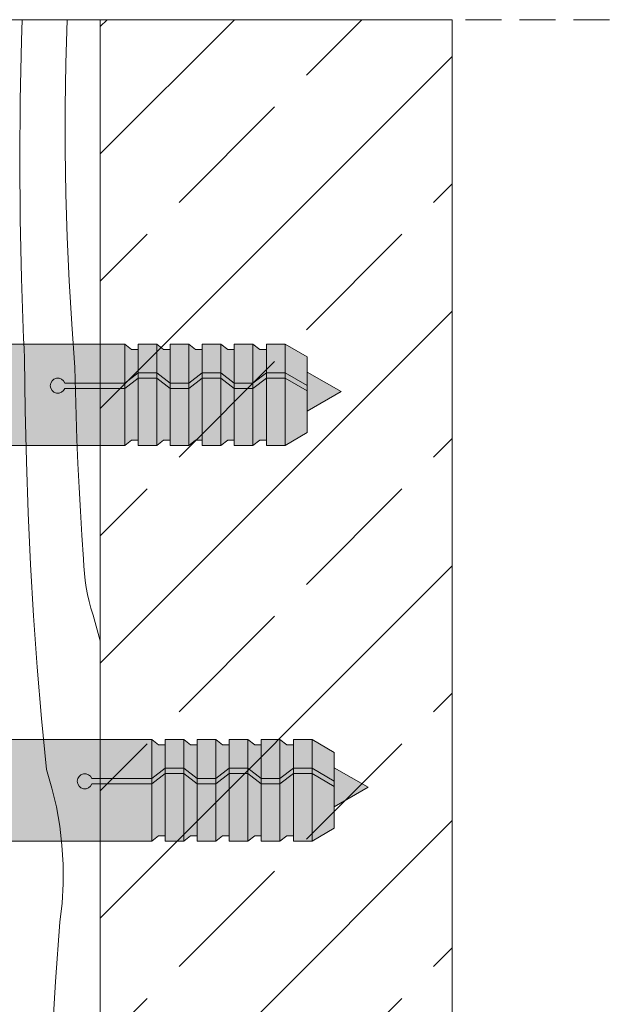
# Model space of a CAD drawing. Header units: millimetres. Extents: x -7814 to 55813, y 465 to 25965.
# Tile 93 of 112: x 52364 to 52700, y 15322 to 15869. Entities that reach past the tile are written whole.
import ezdxf

# ---------------------------------------------------------------- set-up
doc = ezdxf.new("R2010")
doc.units = ezdxf.units.MM
doc.linetypes.add('Hidden Line', pattern=[30.00000000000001, 20, -10.00000000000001])
for name, color, linetype, lineweight in [('2D - Ogolne2', 251, 'Continuous', 15), ('2D Drafting - General121', 255, 'Continuous', 0), ('2D Drafting - General2', 251, 'Continuous', 15), ('2D Drafting - General81', 251, 'Continuous', 20)]:
    doc.layers.add(name, color=color, linetype=linetype, lineweight=lineweight)

# ---------------------------------------------------------------- blocks, each defined once
blk = doc.blocks.new('*X32')
at = {"layer": '2D Drafting - General81', "linetype": 'Continuous'}
for p, q in [((-46579.74260794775, 65956.90760970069), (-46579.35033094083, 65968.52347304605)), ((-46555.09703802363, 65944.29178087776), (-46554.36796722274, 65968.42905698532)), ((-46554.36796722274, 65968.42905698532), (-46554.36397783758, 65968.52347304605)), ((-46580.40809942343, 65923.86812494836), (-46579.74260794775, 65956.90760970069)), ((-46555.46320057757, 65920.14627265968), (-46555.09703802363, 65944.29178087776)), ((-46580.62359861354, 65890.82264126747), (-46580.40809942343, 65923.86812494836)), ((-46555.466372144, 65895.99798841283), (-46555.46320057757, 65920.14627265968)), ((-46555.10655200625, 65871.85238484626), (-46555.466372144, 65895.99798841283)), ((-46580.38906555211, 65857.77728719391), (-46580.62359861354, 65890.82264126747)), ((-46554.38382147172, 65847.71491806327), (-46555.10655200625, 65871.85238484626)), ((-46579.7045437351, 65824.73819123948), (-46580.38906555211, 65857.77728719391)), ((-46553.29834385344, 65823.59104232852), (-46554.38382147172, 65847.71491806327)), ((-46579.5453839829, 65819.18804919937), (-46579.70454373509, 65824.73819123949)), ((-46551.85036443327, 65799.48620883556), (-46553.29834385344, 65823.59104232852)), ((-46579.37352512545, 65813.63828586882), (-46579.5453839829, 65819.18804919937)), ((-46579.18896806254, 65808.08893030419), (-46579.37352512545, 65813.63828586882)), ((-46578.99171376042, 65802.54001155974), (-46579.18896806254, 65808.08893030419)), ((-46578.78176325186, 65796.99155868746), (-46578.99171376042, 65802.54001155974)), ((-46578.55911763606, 65791.44360073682), (-46578.78176325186, 65796.99155868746)), ((-46550.0402104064, 65775.40586447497), (-46551.85036443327, 65799.48620883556)), ((-46578.32377807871, 65785.89616675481), (-46578.55911763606, 65791.44360073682)), ((-46578.07574581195, 65780.34928578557), (-46578.32377807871, 65785.89616675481)), ((-46577.73388079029, 65751.7713406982), (-46578.07574581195, 65780.34928578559)), ((-46549.77350773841, 65762.0886514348), (-46550.04021040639, 65775.40586447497)), ((-46549.41261813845, 65748.77365792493), (-46549.77350773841, 65762.0886514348)), ((-46577.05361175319, 65723.19944802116), (-46577.73388079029, 65751.7713406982)), ((-46548.95755966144, 65735.46155008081), (-46549.41261813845, 65748.77365792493)), ((-46548.40835507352, 65722.15299389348), (-46548.95755966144, 65735.46155008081)), ((-46576.03503410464, 65694.63761480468), (-46577.05361175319, 65723.19944802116)), ((-46547.7650318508, 65708.84865517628), (-46548.40835507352, 65722.15299389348)), ((-46547.0276221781, 65695.54919953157), (-46547.7650318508, 65708.84865517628)), ((-46574.67829069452, 65666.08984668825), (-46576.03503410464, 65694.63761480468)), ((-46546.19616294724, 65682.25529231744), (-46547.0276221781, 65695.54919953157)), ((-46545.27069575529, 65668.96759861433), (-46546.19616294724, 65682.25529231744)), ((-46572.98357179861, 65637.56014733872), (-46574.67829069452, 65666.08984668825)), ((-46545.09363475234, 65665.02267477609), (-46545.27069575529, 65668.96759861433)), ((-46544.77822068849, 65661.08639624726), (-46545.09363475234, 65665.02267477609)), ((-46544.32484225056, 65657.16361372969), (-46544.77822068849, 65661.08639624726)), ((-46543.73405813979, 65653.25916129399), (-46544.32484225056, 65657.16361372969)), ((-46543.00659638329, 65649.37785042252), (-46543.73405813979, 65653.25916129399)), ((-46542.14335343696, 65645.52446408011), (-46543.00659638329, 65649.37785042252)), ((-46541.14539308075, 65641.70375082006), (-46542.14335343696, 65645.52446408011)), ((-46570.95111509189, 65609.05251788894), (-46572.98357179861, 65637.56014733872)), ((-46540.01394510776, 65637.92041893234), (-46541.14539308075, 65641.70375082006)), ((-46535.97665572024, 65623.64572396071), (-46540.01394510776, 65637.92041893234)), ((-46568.58120561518, 65580.57095637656), (-46570.95111509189, 65609.05251788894)), ((-46565.87417573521, 65552.11945718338), (-46568.58120561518, 65580.57095637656)), ((-46562.836235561, 65541.83328608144), (-46565.87417573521, 65552.11945718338)), ((-46560.38740463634, 65531.39117788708), (-46562.836235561, 65541.83328608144)), ((-46558.53558853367, 65520.82684290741), (-46560.38740463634, 65531.39117788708)), ((-46557.28676547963, 65510.17438603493), (-46558.53558853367, 65520.82684290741)), ((-46556.64496705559, 65499.46819664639), (-46557.28676547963, 65510.17438603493)), ((-46556.61226518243, 65488.7428375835), (-46556.64496705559, 65499.46819664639)), ((-46557.18876543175, 65478.03293357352), (-46556.61226518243, 65488.7428375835)), ((-46558.37260668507, 65467.37305945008), (-46557.18876543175, 65478.03293357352)), ((-46560.83599898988, 65434.41881647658), (-46558.37260668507, 65467.37305945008)), ((-46562.85039311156, 65401.43408291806), (-46560.83599898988, 65434.41881647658))]:
    blk.add_line(p, q, dxfattribs=at)
blk = doc.blocks.new('Wype_nienie_126')
at = {"layer": '2D Drafting - General2', "linetype": 'Continuous'}
for p, q in [((-46535.97665572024, 65968.52347304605), (-46715.97665572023, 65968.52347304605)), ((-46535.97665572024, 65056.60908800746), (-46535.97665572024, 65968.52347304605))]:
    blk.add_line(p, q, dxfattribs=at)
at = {"layer": '2D Drafting - General81', "linetype": 'Continuous'}
blk.add_blockref('*X32', (0, 0), dxfattribs=at)

msp = doc.modelspace()

# ---------------------------------------------------------------- hatches: boundary and pattern name
at = {"layer": '2D Drafting - General121', "linetype": 'Continuous'}
h = msp.add_hatch(color=256, dxfattribs=at)
edge = h.paths.add_edge_path()
edge.add_line((52287.63777871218, 15632.53182620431), (52287.63777871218, 15688.88568626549))
edge.add_line((52287.63777871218, 15688.88568626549), (52422.05663887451, 15688.88568626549))
edge.add_line((52422.05663887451, 15688.88568626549), (52422.05663887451, 15667.22947348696))
edge.add_line((52422.05663887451, 15667.22947348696), (52388.74802213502, 15667.22947348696))
edge.add_arc((52384.83341370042, 15665.75014039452), 4.184804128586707, 20.70161155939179, 339.2983884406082)
edge.add_line((52388.74802213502, 15664.27080730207), (52422.05663887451, 15664.27080730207))
edge.add_line((52422.05663887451, 15664.27080730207), (52422.05663887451, 15632.53182620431))
edge.add_line((52422.05663887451, 15632.53182620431), (52287.63777871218, 15632.53182620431))
for points in [[(52429.49791666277, 15685.92702008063), (52429.49791666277, 15672.97595806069), (52422.05663887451, 15667.22947348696), (52422.05663887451, 15688.88568626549), (52425.79958393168, 15685.92702008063)], [(52439.85324830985, 15688.88568626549), (52439.85324830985, 15672.97595806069), (52429.49791666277, 15672.97595806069), (52429.49791666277, 15688.88568626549)], [(52447.29452609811, 15685.92702008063), (52447.29452609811, 15667.22947348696), (52439.85324830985, 15672.97595806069), (52439.85324830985, 15688.88568626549), (52443.59619336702, 15685.92702008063)], [(52457.64985774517, 15688.88568626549), (52457.64985774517, 15667.22947348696), (52447.29452609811, 15667.22947348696), (52447.29452609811, 15688.88568626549)], [(52457.64985774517, 15667.22947348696), (52457.64985774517, 15688.88568626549), (52461.39280280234, 15685.92702008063), (52465.09113553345, 15685.92702008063), (52465.09113553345, 15672.97595806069)], [(52475.44646718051, 15688.88568626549), (52475.44646718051, 15672.97595806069), (52465.09113553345, 15672.97595806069), (52465.09113553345, 15688.88568626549)], [(52482.88774496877, 15685.92702008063), (52482.88774496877, 15667.22947348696), (52475.44646718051, 15672.97595806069), (52475.44646718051, 15688.88568626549), (52479.18941223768, 15685.92702008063)], [(52493.24307661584, 15688.88568626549), (52493.24307661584, 15667.22947348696), (52482.88774496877, 15667.22947348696), (52482.88774496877, 15688.88568626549)], [(52500.6843544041, 15685.92702008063), (52500.6843544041, 15672.97595806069), (52493.24307661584, 15667.22947348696), (52493.24307661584, 15688.88568626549), (52496.98602167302, 15685.92702008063)], [(52500.6843544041, 15672.97595806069), (52500.6843544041, 15688.88568626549), (52511.03968605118, 15688.88568626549), (52511.03968605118, 15672.97595806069)], [(52523.42001502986, 15665.82817179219), (52511.03968605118, 15672.97595806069), (52511.03968605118, 15688.88568626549), (52523.42001502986, 15681.73789999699)], [(52422.05663887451, 15667.22947348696), (52429.49791666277, 15672.97595806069), (52429.49791666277, 15670.01729187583), (52422.05663887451, 15664.27080730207)], [(52429.49791666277, 15635.4904923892), (52425.79958393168, 15635.4904923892), (52422.05663887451, 15632.53182620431), (52422.05663887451, 15664.27080730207), (52429.49791666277, 15670.01729187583)], [(52429.49791666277, 15672.97595806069), (52439.85324830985, 15672.97595806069), (52439.85324830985, 15670.01729187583), (52429.49791666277, 15670.01729187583)], [(52429.49791666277, 15632.53182620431), (52429.49791666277, 15670.01729187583), (52439.85324830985, 15670.01729187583), (52439.85324830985, 15632.53182620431)], [(52447.29452609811, 15664.27080730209), (52439.85324830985, 15670.01729187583), (52439.85324830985, 15672.97595806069), (52447.29452609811, 15667.22947348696)], [(52447.29452609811, 15635.4904923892), (52443.59619336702, 15635.4904923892), (52439.85324830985, 15632.53182620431), (52439.85324830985, 15670.01729187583), (52447.29452609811, 15664.27080730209)], [(52465.09113553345, 15670.01729187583), (52457.64985774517, 15664.27080730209), (52457.64985774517, 15667.22947348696), (52465.09113553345, 15672.97595806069)], [(52465.09113553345, 15635.4904923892), (52461.39280280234, 15635.4904923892), (52457.64985774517, 15632.53182620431), (52457.64985774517, 15664.27080730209), (52465.09113553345, 15670.01729187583)], [(52475.44646718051, 15670.01729187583), (52465.09113553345, 15670.01729187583), (52465.09113553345, 15672.97595806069), (52475.44646718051, 15672.97595806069)], [(52475.44646718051, 15632.53182620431), (52465.09113553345, 15632.53182620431), (52465.09113553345, 15670.01729187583), (52475.44646718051, 15670.01729187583)], [(52482.88774496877, 15664.27080730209), (52475.44646718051, 15670.01729187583), (52475.44646718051, 15672.97595806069), (52482.88774496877, 15667.22947348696)], [(52482.88774496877, 15635.4904923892), (52479.18941223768, 15635.4904923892), (52475.44646718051, 15632.53182620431), (52475.44646718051, 15670.01729187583), (52482.88774496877, 15664.27080730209)], [(52493.24307661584, 15667.22947348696), (52500.6843544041, 15672.97595806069), (52500.6843544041, 15670.01729187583), (52493.24307661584, 15664.27080730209)], [(52500.6843544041, 15635.4904923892), (52496.98602167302, 15635.4904923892), (52493.24307661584, 15632.53182620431), (52493.24307661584, 15664.27080730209), (52500.6843544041, 15670.01729187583)], [(52500.6843544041, 15672.97595806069), (52511.03968605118, 15672.97595806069), (52511.03968605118, 15670.01729187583), (52500.6843544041, 15670.01729187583)], [(52500.6843544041, 15632.53182620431), (52500.6843544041, 15670.01729187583), (52511.03968605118, 15670.01729187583), (52511.03968605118, 15632.53182620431)], [(52523.42001502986, 15662.86950560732), (52511.03968605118, 15670.01729187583), (52511.03968605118, 15672.97595806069), (52523.42001502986, 15665.82817179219)], [(52523.42001502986, 15639.67961247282), (52511.03968605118, 15632.53182620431), (52511.03968605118, 15670.01729187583), (52523.42001502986, 15662.86950560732)], [(52542.14783964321, 15662.45299583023), (52523.42001502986, 15651.64048124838), (52523.42001502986, 15673.26551041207)], [(52447.29452609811, 15667.22947348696), (52457.64985774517, 15667.22947348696), (52457.64985774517, 15664.27080730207), (52447.29452609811, 15664.27080730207)], [(52447.29452609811, 15632.53182620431), (52447.29452609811, 15664.27080730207), (52457.64985774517, 15664.27080730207), (52457.64985774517, 15632.53182620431)], [(52482.88774496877, 15667.22947348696), (52493.24307661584, 15667.22947348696), (52493.24307661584, 15664.27080730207), (52482.88774496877, 15664.27080730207)], [(52493.24307661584, 15632.53182620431), (52482.88774496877, 15632.53182620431), (52482.88774496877, 15664.27080730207), (52493.24307661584, 15664.27080730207)], [(52444.49791666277, 15466.29690663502), (52444.49791666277, 15453.34584461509), (52437.05663887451, 15447.59936004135), (52437.05663887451, 15469.25557281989), (52440.79958393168, 15466.29690663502)], [(52454.85324830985, 15469.25557281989), (52454.85324830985, 15453.34584461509), (52444.49791666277, 15453.34584461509), (52444.49791666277, 15469.25557281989)], [(52462.29452609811, 15466.29690663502), (52462.29452609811, 15447.59936004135), (52454.85324830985, 15453.34584461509), (52454.85324830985, 15469.25557281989), (52458.59619336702, 15466.29690663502)], [(52472.64985774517, 15469.25557281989), (52472.64985774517, 15447.59936004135), (52462.29452609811, 15447.59936004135), (52462.29452609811, 15469.25557281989)], [(52472.64985774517, 15447.59936004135), (52472.64985774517, 15469.25557281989), (52476.39280280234, 15466.29690663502), (52480.09113553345, 15466.29690663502), (52480.09113553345, 15453.34584461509)], [(52490.44646718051, 15469.25557281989), (52490.44646718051, 15453.34584461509), (52480.09113553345, 15453.34584461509), (52480.09113553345, 15469.25557281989)], [(52497.88774496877, 15466.29690663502), (52497.88774496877, 15447.59936004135), (52490.44646718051, 15453.34584461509), (52490.44646718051, 15469.25557281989), (52494.18941223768, 15466.29690663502)], [(52508.24307661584, 15469.25557281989), (52508.24307661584, 15447.59936004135), (52497.88774496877, 15447.59936004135), (52497.88774496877, 15469.25557281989)], [(52515.6843544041, 15466.29690663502), (52515.6843544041, 15453.34584461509), (52508.24307661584, 15447.59936004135), (52508.24307661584, 15469.25557281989), (52511.98602167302, 15466.29690663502)], [(52515.6843544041, 15453.34584461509), (52515.6843544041, 15469.25557281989), (52526.03968605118, 15469.25557281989), (52526.03968605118, 15453.34584461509)], [(52538.42001502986, 15446.19805834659), (52526.03968605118, 15453.34584461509), (52526.03968605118, 15469.25557281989), (52538.42001502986, 15462.10778655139)], [(52437.05663887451, 15447.59936004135), (52444.49791666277, 15453.34584461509), (52444.49791666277, 15450.3871784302), (52437.05663887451, 15444.64069385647)], [(52444.49791666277, 15415.86037894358), (52440.79958393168, 15415.86037894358), (52437.05663887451, 15412.90171275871), (52437.05663887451, 15444.64069385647), (52444.49791666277, 15450.3871784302)], [(52444.49791666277, 15453.34584461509), (52454.85324830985, 15453.34584461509), (52454.85324830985, 15450.3871784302), (52444.49791666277, 15450.3871784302)], [(52444.49791666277, 15412.90171275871), (52444.49791666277, 15450.3871784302), (52454.85324830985, 15450.3871784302), (52454.85324830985, 15412.90171275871)], [(52462.29452609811, 15444.64069385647), (52454.85324830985, 15450.38717843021), (52454.85324830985, 15453.34584461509), (52462.29452609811, 15447.59936004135)], [(52462.29452609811, 15415.86037894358), (52458.59619336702, 15415.86037894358), (52454.85324830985, 15412.90171275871), (52454.85324830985, 15450.38717843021), (52462.29452609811, 15444.64069385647)], [(52480.09113553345, 15450.3871784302), (52472.64985774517, 15444.64069385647), (52472.64985774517, 15447.59936004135), (52480.09113553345, 15453.34584461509)], [(52480.09113553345, 15415.86037894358), (52476.39280280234, 15415.86037894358), (52472.64985774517, 15412.90171275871), (52472.64985774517, 15444.64069385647), (52480.09113553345, 15450.3871784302)], [(52490.44646718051, 15450.3871784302), (52480.09113553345, 15450.3871784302), (52480.09113553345, 15453.34584461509), (52490.44646718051, 15453.34584461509)], [(52490.44646718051, 15412.90171275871), (52480.09113553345, 15412.90171275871), (52480.09113553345, 15450.3871784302), (52490.44646718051, 15450.3871784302)], [(52497.88774496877, 15444.64069385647), (52490.44646718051, 15450.3871784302), (52490.44646718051, 15453.34584461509), (52497.88774496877, 15447.59936004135)], [(52497.88774496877, 15415.86037894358), (52494.18941223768, 15415.86037894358), (52490.44646718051, 15412.90171275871), (52490.44646718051, 15450.3871784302), (52497.88774496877, 15444.64069385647)], [(52508.24307661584, 15447.59936004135), (52515.6843544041, 15453.34584461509), (52515.6843544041, 15450.3871784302), (52508.24307661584, 15444.64069385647)], [(52515.6843544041, 15415.86037894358), (52511.98602167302, 15415.86037894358), (52508.24307661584, 15412.90171275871), (52508.24307661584, 15444.64069385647), (52515.6843544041, 15450.3871784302)], [(52515.6843544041, 15453.34584461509), (52526.03968605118, 15453.34584461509), (52526.03968605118, 15450.3871784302), (52515.6843544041, 15450.3871784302)], [(52515.6843544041, 15412.90171275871), (52515.6843544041, 15450.3871784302), (52526.03968605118, 15450.3871784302), (52526.03968605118, 15412.90171275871)], [(52538.42001502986, 15443.23939216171), (52526.03968605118, 15450.38717843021), (52526.03968605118, 15453.34584461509), (52538.42001502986, 15446.19805834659)], [(52538.42001502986, 15420.04949902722), (52526.03968605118, 15412.90171275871), (52526.03968605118, 15450.3871784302), (52538.42001502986, 15443.23939216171)], [(52557.14783964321, 15442.82288238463), (52538.42001502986, 15432.01036780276), (52538.42001502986, 15453.63539696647)], [(52462.29452609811, 15447.59936004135), (52472.64985774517, 15447.59936004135), (52472.64985774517, 15444.64069385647), (52462.29452609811, 15444.64069385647)], [(52462.29452609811, 15412.90171275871), (52462.29452609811, 15444.64069385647), (52472.64985774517, 15444.64069385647), (52472.64985774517, 15412.90171275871)], [(52497.88774496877, 15447.59936004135), (52508.24307661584, 15447.59936004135), (52508.24307661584, 15444.64069385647), (52497.88774496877, 15444.64069385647)], [(52508.24307661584, 15412.90171275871), (52497.88774496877, 15412.90171275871), (52497.88774496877, 15444.64069385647), (52508.24307661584, 15444.64069385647)]]:
    msp.add_hatch(color=256, dxfattribs=at).paths.add_polyline_path(points)
h = msp.add_hatch(color=256, dxfattribs=at)
edge = h.paths.add_edge_path()
edge.add_line((52422.05663887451, 15664.27080730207), (52388.74802213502, 15664.27080730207))
edge.add_arc((52384.83341370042, 15665.75014039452), 4.184804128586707, 20.70161155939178, 339.2983884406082, ccw=False)
edge.add_line((52388.74802213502, 15667.22947348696), (52422.05663887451, 15667.22947348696))
edge.add_line((52422.05663887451, 15667.22947348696), (52422.05663887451, 15664.27080730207))
h = msp.add_hatch(color=256, dxfattribs=at)
edge = h.paths.add_edge_path()
edge.add_line((52302.63777871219, 15412.90171275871), (52302.63777871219, 15469.25557281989))
edge.add_line((52302.63777871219, 15469.25557281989), (52437.05663887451, 15469.25557281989))
edge.add_line((52437.05663887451, 15469.25557281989), (52437.05663887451, 15447.59936004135))
edge.add_line((52437.05663887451, 15447.59936004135), (52403.74802213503, 15447.59936004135))
edge.add_arc((52399.83341370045, 15446.12002694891), 4.184804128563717, 20.70161155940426, 339.2983884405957)
edge.add_line((52403.74802213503, 15444.64069385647), (52437.05663887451, 15444.64069385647))
edge.add_line((52437.05663887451, 15444.64069385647), (52437.05663887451, 15412.90171275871))
edge.add_line((52437.05663887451, 15412.90171275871), (52302.63777871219, 15412.90171275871))
h = msp.add_hatch(color=256, dxfattribs=at)
edge = h.paths.add_edge_path()
edge.add_line((52437.05663887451, 15444.64069385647), (52403.74802213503, 15444.64069385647))
edge.add_arc((52399.83341370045, 15446.12002694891), 4.184804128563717, 20.701611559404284, 339.2983884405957, ccw=False)
edge.add_line((52403.74802213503, 15447.59936004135), (52437.05663887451, 15447.59936004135))
edge.add_line((52437.05663887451, 15447.59936004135), (52437.05663887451, 15444.64069385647))
at = {"layer": '2D Drafting - General81', "linetype": 'Continuous'}
h = msp.add_hatch(dxfattribs=at)
h.set_pattern_fill('SOLID___DASHED', color=256, style=0, pattern_type=2)
h.set_pattern_definition([(44.99999999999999, (98944.39521822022, -50099.55498592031), (-70.71067811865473, 70.71067811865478), []), (44.99999999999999, (98909.0398791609, -50064.19964686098), (-70.71067811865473, 70.71067811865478), [75, -25])])
h.paths.add_polyline_path([(52408.4185625, 14957.05410208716), (52603.96428346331, 14957.05410208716), (52603.96428346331, 15868.96850337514), (52408.4185625, 15868.96850337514)])

# ---------------------------------------------------------------- linework, layer by layer
at = {"layer": '2D - Ogolne2', "linetype": 'Continuous'}
for p, q in [((52422.05663887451, 15688.88568626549), (52287.63777871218, 15688.88568626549)), ((52422.05663887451, 15688.88568626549), (52422.05663887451, 15632.53182620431)), ((52425.79958393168, 15685.92702008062), (52422.05663887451, 15688.88568626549)), ((52429.49791666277, 15685.92702008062), (52425.79958393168, 15685.92702008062)), ((52429.49791666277, 15688.88568626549), (52429.49791666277, 15632.53182620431)), ((52439.85324830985, 15688.88568626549), (52429.49791666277, 15688.88568626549)), ((52429.49791666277, 15688.88568626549), (52429.49791666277, 15685.92702008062)), ((52439.85324830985, 15688.88568626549), (52439.85324830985, 15632.53182620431)), ((52443.59619336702, 15685.92702008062), (52439.85324830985, 15688.88568626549)), ((52447.29452609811, 15685.92702008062), (52443.59619336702, 15685.92702008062)), ((52447.29452609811, 15688.88568626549), (52447.29452609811, 15632.53182620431)), ((52457.64985774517, 15688.88568626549), (52447.29452609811, 15688.88568626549)), ((52447.29452609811, 15688.88568626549), (52447.29452609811, 15685.92702008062)), ((52457.64985774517, 15688.88568626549), (52457.64985774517, 15632.53182620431)), ((52461.39280280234, 15685.92702008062), (52457.64985774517, 15688.88568626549)), ((52465.09113553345, 15685.92702008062), (52461.39280280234, 15685.92702008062)), ((52465.09113553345, 15688.88568626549), (52465.09113553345, 15632.53182620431)), ((52475.44646718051, 15688.88568626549), (52465.09113553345, 15688.88568626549)), ((52465.09113553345, 15688.88568626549), (52465.09113553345, 15685.92702008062)), ((52475.44646718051, 15688.88568626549), (52475.44646718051, 15632.53182620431)), ((52479.18941223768, 15685.92702008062), (52475.44646718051, 15688.88568626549)), ((52482.88774496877, 15685.92702008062), (52479.18941223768, 15685.92702008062)), ((52482.88774496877, 15688.88568626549), (52482.88774496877, 15632.53182620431)), ((52493.24307661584, 15688.88568626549), (52482.88774496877, 15688.88568626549)), ((52482.88774496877, 15688.88568626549), (52482.88774496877, 15685.92702008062)), ((52493.24307661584, 15688.88568626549), (52493.24307661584, 15632.53182620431)), ((52496.98602167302, 15685.92702008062), (52493.24307661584, 15688.88568626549)), ((52500.6843544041, 15685.92702008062), (52496.98602167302, 15685.92702008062)), ((52511.03968605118, 15688.88568626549), (52500.6843544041, 15688.88568626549)), ((52500.6843544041, 15688.88568626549), (52500.6843544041, 15632.53182620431)), ((52511.03968605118, 15688.88568626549), (52511.03968605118, 15632.53182620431)), ((52523.42001502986, 15681.73789999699), (52511.03968605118, 15688.88568626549)), ((52523.42001502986, 15681.73789999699), (52523.42001502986, 15639.67961247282)), ((52429.49791666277, 15672.97595806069), (52422.05663887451, 15667.22947348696)), ((52429.49791666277, 15670.01729187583), (52422.05663887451, 15664.27080730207)), ((52439.85324830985, 15672.97595806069), (52429.49791666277, 15672.97595806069)), ((52439.85324830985, 15670.01729187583), (52429.49791666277, 15670.01729187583)), ((52447.29452609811, 15667.22947348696), (52439.85324830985, 15672.97595806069)), ((52447.29452609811, 15664.27080730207), (52439.85324830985, 15670.01729187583)), ((52465.09113553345, 15672.97595806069), (52457.64985774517, 15667.22947348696)), ((52465.09113553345, 15670.01729187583), (52457.64985774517, 15664.27080730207)), ((52475.44646718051, 15672.97595806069), (52465.09113553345, 15672.97595806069)), ((52475.44646718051, 15670.01729187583), (52465.09113553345, 15670.01729187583)), ((52482.88774496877, 15667.22947348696), (52475.44646718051, 15672.97595806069)), ((52482.88774496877, 15664.27080730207), (52475.44646718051, 15670.01729187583)), ((52500.6843544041, 15672.97595806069), (52493.24307661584, 15667.22947348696)), ((52500.6843544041, 15670.01729187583), (52493.24307661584, 15664.27080730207)), ((52511.03968605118, 15672.97595806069), (52500.6843544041, 15672.97595806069)), ((52511.03968605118, 15670.01729187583), (52500.6843544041, 15670.01729187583)), ((52523.42001502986, 15665.82817179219), (52511.03968605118, 15672.97595806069)), ((52523.42001502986, 15662.8695056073), (52511.03968605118, 15670.01729187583)), ((52523.42001502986, 15673.26551041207), (52542.14783964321, 15662.45299583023)), ((52422.05663887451, 15667.22947348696), (52388.74802213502, 15667.22947348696)), ((52422.05663887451, 15664.27080730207), (52388.74802213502, 15664.27080730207)), ((52457.64985774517, 15667.22947348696), (52447.29452609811, 15667.22947348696)), ((52457.64985774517, 15664.27080730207), (52447.29452609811, 15664.27080730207)), ((52493.24307661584, 15667.22947348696), (52482.88774496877, 15667.22947348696)), ((52493.24307661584, 15664.27080730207), (52482.88774496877, 15664.27080730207)), ((52523.42001502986, 15651.64048124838), (52542.14783964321, 15662.45299583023)), ((52425.79958393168, 15635.4904923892), (52422.05663887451, 15632.53182620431)), ((52429.49791666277, 15635.4904923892), (52425.79958393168, 15635.4904923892)), ((52429.49791666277, 15632.53182620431), (52429.49791666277, 15635.4904923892)), ((52443.59619336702, 15635.4904923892), (52439.85324830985, 15632.53182620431)), ((52447.29452609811, 15635.4904923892), (52443.59619336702, 15635.4904923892)), ((52447.29452609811, 15632.53182620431), (52447.29452609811, 15635.4904923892)), ((52461.39280280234, 15635.4904923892), (52457.64985774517, 15632.53182620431)), ((52465.09113553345, 15635.4904923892), (52461.39280280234, 15635.4904923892)), ((52465.09113553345, 15632.53182620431), (52465.09113553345, 15635.4904923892)), ((52479.18941223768, 15635.4904923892), (52475.44646718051, 15632.53182620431)), ((52482.88774496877, 15635.4904923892), (52479.18941223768, 15635.4904923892)), ((52482.88774496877, 15632.53182620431), (52482.88774496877, 15635.4904923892)), ((52496.98602167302, 15635.4904923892), (52493.24307661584, 15632.53182620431)), ((52500.6843544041, 15635.4904923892), (52496.98602167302, 15635.4904923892)), ((52523.42001502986, 15639.67961247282), (52511.03968605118, 15632.53182620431)), ((52422.05663887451, 15632.53182620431), (52287.63777871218, 15632.53182620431)), ((52439.85324830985, 15632.53182620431), (52429.49791666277, 15632.53182620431)), ((52457.64985774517, 15632.53182620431), (52447.29452609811, 15632.53182620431)), ((52475.44646718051, 15632.53182620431), (52465.09113553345, 15632.53182620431)), ((52493.24307661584, 15632.53182620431), (52482.88774496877, 15632.53182620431)), ((52511.03968605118, 15632.53182620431), (52500.6843544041, 15632.53182620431)), ((52437.05663887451, 15469.25557281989), (52302.63777871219, 15469.25557281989)), ((52440.79958393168, 15466.29690663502), (52437.05663887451, 15469.25557281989)), ((52437.05663887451, 15469.25557281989), (52437.05663887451, 15412.90171275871)), ((52444.49791666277, 15466.29690663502), (52440.79958393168, 15466.29690663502)), ((52444.49791666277, 15469.25557281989), (52444.49791666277, 15466.29690663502)), ((52454.85324830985, 15469.25557281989), (52444.49791666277, 15469.25557281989)), ((52444.49791666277, 15469.25557281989), (52444.49791666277, 15412.90171275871)), ((52458.59619336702, 15466.29690663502), (52454.85324830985, 15469.25557281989)), ((52454.85324830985, 15469.25557281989), (52454.85324830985, 15412.90171275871)), ((52462.29452609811, 15466.29690663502), (52458.59619336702, 15466.29690663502)), ((52462.29452609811, 15469.25557281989), (52462.29452609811, 15466.29690663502)), ((52472.64985774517, 15469.25557281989), (52462.29452609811, 15469.25557281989)), ((52462.29452609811, 15469.25557281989), (52462.29452609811, 15412.90171275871)), ((52476.39280280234, 15466.29690663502), (52472.64985774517, 15469.25557281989)), ((52472.64985774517, 15469.25557281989), (52472.64985774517, 15412.90171275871)), ((52480.09113553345, 15466.29690663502), (52476.39280280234, 15466.29690663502)), ((52480.09113553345, 15469.25557281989), (52480.09113553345, 15466.29690663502)), ((52490.44646718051, 15469.25557281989), (52480.09113553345, 15469.25557281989)), ((52480.09113553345, 15469.25557281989), (52480.09113553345, 15412.90171275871)), ((52494.18941223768, 15466.29690663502), (52490.44646718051, 15469.25557281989)), ((52490.44646718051, 15469.25557281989), (52490.44646718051, 15412.90171275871)), ((52497.88774496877, 15466.29690663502), (52494.18941223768, 15466.29690663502)), ((52497.88774496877, 15469.25557281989), (52497.88774496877, 15466.29690663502)), ((52508.24307661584, 15469.25557281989), (52497.88774496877, 15469.25557281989)), ((52497.88774496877, 15469.25557281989), (52497.88774496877, 15412.90171275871)), ((52511.98602167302, 15466.29690663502), (52508.24307661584, 15469.25557281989)), ((52508.24307661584, 15469.25557281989), (52508.24307661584, 15412.90171275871)), ((52515.6843544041, 15466.29690663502), (52511.98602167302, 15466.29690663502)), ((52515.6843544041, 15469.25557281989), (52515.6843544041, 15412.90171275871)), ((52526.03968605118, 15469.25557281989), (52515.6843544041, 15469.25557281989)), ((52538.42001502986, 15462.10778655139), (52526.03968605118, 15469.25557281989)), ((52526.03968605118, 15469.25557281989), (52526.03968605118, 15412.90171275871)), ((52538.42001502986, 15462.10778655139), (52538.42001502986, 15420.04949902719)), ((52444.49791666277, 15453.34584461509), (52437.05663887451, 15447.59936004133)), ((52444.49791666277, 15450.3871784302), (52437.05663887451, 15444.64069385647)), ((52454.85324830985, 15453.34584461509), (52444.49791666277, 15453.34584461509)), ((52454.85324830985, 15450.3871784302), (52444.49791666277, 15450.3871784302)), ((52462.29452609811, 15447.59936004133), (52454.85324830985, 15453.34584461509)), ((52462.29452609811, 15444.64069385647), (52454.85324830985, 15450.3871784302)), ((52480.09113553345, 15453.34584461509), (52472.64985774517, 15447.59936004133)), ((52480.09113553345, 15450.3871784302), (52472.64985774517, 15444.64069385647)), ((52490.44646718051, 15453.34584461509), (52480.09113553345, 15453.34584461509)), ((52490.44646718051, 15450.3871784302), (52480.09113553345, 15450.3871784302)), ((52497.88774496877, 15447.59936004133), (52490.44646718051, 15453.34584461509)), ((52497.88774496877, 15444.64069385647), (52490.44646718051, 15450.3871784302)), ((52515.6843544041, 15453.34584461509), (52508.24307661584, 15447.59936004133)), ((52515.6843544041, 15450.3871784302), (52508.24307661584, 15444.64069385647)), ((52526.03968605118, 15453.34584461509), (52515.6843544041, 15453.34584461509)), ((52526.03968605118, 15450.3871784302), (52515.6843544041, 15450.3871784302)), ((52538.42001502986, 15446.19805834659), (52526.03968605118, 15453.34584461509)), ((52538.42001502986, 15443.2393921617), (52526.03968605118, 15450.3871784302)), ((52538.42001502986, 15453.63539696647), (52557.14783964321, 15442.82288238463)), ((52437.05663887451, 15447.59936004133), (52403.74802213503, 15447.59936004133)), ((52437.05663887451, 15444.64069385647), (52403.74802213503, 15444.64069385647)), ((52472.64985774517, 15447.59936004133), (52462.29452609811, 15447.59936004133)), ((52472.64985774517, 15444.64069385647), (52462.29452609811, 15444.64069385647)), ((52508.24307661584, 15447.59936004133), (52497.88774496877, 15447.59936004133)), ((52508.24307661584, 15444.64069385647), (52497.88774496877, 15444.64069385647)), ((52538.42001502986, 15432.01036780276), (52557.14783964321, 15442.82288238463)), ((52538.42001502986, 15420.04949902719), (52526.03968605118, 15412.90171275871)), ((52437.05663887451, 15412.90171275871), (52302.63777871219, 15412.90171275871)), ((52440.79958393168, 15415.86037894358), (52437.05663887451, 15412.90171275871)), ((52444.49791666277, 15415.86037894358), (52440.79958393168, 15415.86037894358)), ((52444.49791666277, 15412.90171275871), (52444.49791666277, 15415.86037894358)), ((52454.85324830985, 15412.90171275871), (52444.49791666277, 15412.90171275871)), ((52458.59619336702, 15415.86037894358), (52454.85324830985, 15412.90171275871)), ((52462.29452609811, 15415.86037894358), (52458.59619336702, 15415.86037894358)), ((52462.29452609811, 15412.90171275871), (52462.29452609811, 15415.86037894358)), ((52472.64985774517, 15412.90171275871), (52462.29452609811, 15412.90171275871)), ((52476.39280280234, 15415.86037894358), (52472.64985774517, 15412.90171275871)), ((52480.09113553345, 15415.86037894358), (52476.39280280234, 15415.86037894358)), ((52480.09113553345, 15412.90171275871), (52480.09113553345, 15415.86037894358)), ((52490.44646718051, 15412.90171275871), (52480.09113553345, 15412.90171275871)), ((52494.18941223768, 15415.86037894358), (52490.44646718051, 15412.90171275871)), ((52497.88774496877, 15415.86037894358), (52494.18941223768, 15415.86037894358)), ((52497.88774496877, 15412.90171275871), (52497.88774496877, 15415.86037894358)), ((52508.24307661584, 15412.90171275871), (52497.88774496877, 15412.90171275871)), ((52511.98602167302, 15415.86037894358), (52508.24307661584, 15412.90171275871)), ((52515.6843544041, 15415.86037894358), (52511.98602167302, 15415.86037894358)), ((52526.03968605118, 15412.90171275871), (52515.6843544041, 15412.90171275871))]:
    msp.add_line(p, q, dxfattribs=at)
for centre, end in [((52384.83341370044, 15665.7501403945), 339.2983884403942), ((52399.83341370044, 15446.1200269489), 339.2983884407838)]:
    msp.add_arc(centre, 4.184804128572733, 20.70161155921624, end, dxfattribs=at)
at = {"layer": '2D Drafting - General2', "linetype": 'Hidden Line'}
msp.add_line((51681.29362146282, 15868.96851639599), (52699.53923662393, 15868.96851639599), dxfattribs=at)
at = {"layer": '2D Drafting - General2', "linetype": 'Continuous'}
msp.add_line((52603.96428346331, 14957.05410531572), (52603.96428346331, 15868.96850337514), dxfattribs=at)
at = {"layer": '2D Drafting - General2', "linetype": 'Continuous', "flags": 128}
for points in [[(52408.4185625, 14957.05410208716), (52603.96428346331, 14957.05410208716), (52603.96428346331, 15868.96850337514), (52408.4185625, 15868.96850337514)], [(52429.49791666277, 15685.92702008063), (52429.49791666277, 15672.97595806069), (52422.05663887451, 15667.22947348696), (52422.05663887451, 15688.88568626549), (52425.79958393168, 15685.92702008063)], [(52439.85324830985, 15688.88568626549), (52439.85324830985, 15672.97595806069), (52429.49791666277, 15672.97595806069), (52429.49791666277, 15688.88568626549)], [(52447.29452609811, 15685.92702008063), (52447.29452609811, 15667.22947348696), (52439.85324830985, 15672.97595806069), (52439.85324830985, 15688.88568626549), (52443.59619336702, 15685.92702008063)], [(52457.64985774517, 15688.88568626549), (52457.64985774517, 15667.22947348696), (52447.29452609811, 15667.22947348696), (52447.29452609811, 15688.88568626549)], [(52457.64985774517, 15667.22947348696), (52457.64985774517, 15688.88568626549), (52461.39280280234, 15685.92702008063), (52465.09113553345, 15685.92702008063), (52465.09113553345, 15672.97595806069)], [(52475.44646718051, 15688.88568626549), (52475.44646718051, 15672.97595806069), (52465.09113553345, 15672.97595806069), (52465.09113553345, 15688.88568626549)], [(52482.88774496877, 15685.92702008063), (52482.88774496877, 15667.22947348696), (52475.44646718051, 15672.97595806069), (52475.44646718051, 15688.88568626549), (52479.18941223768, 15685.92702008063)], [(52493.24307661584, 15688.88568626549), (52493.24307661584, 15667.22947348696), (52482.88774496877, 15667.22947348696), (52482.88774496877, 15688.88568626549)], [(52500.6843544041, 15685.92702008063), (52500.6843544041, 15672.97595806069), (52493.24307661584, 15667.22947348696), (52493.24307661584, 15688.88568626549), (52496.98602167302, 15685.92702008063)], [(52500.6843544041, 15672.97595806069), (52500.6843544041, 15688.88568626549), (52511.03968605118, 15688.88568626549), (52511.03968605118, 15672.97595806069)], [(52523.42001502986, 15665.82817179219), (52511.03968605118, 15672.97595806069), (52511.03968605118, 15688.88568626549), (52523.42001502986, 15681.73789999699)], [(52422.05663887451, 15667.22947348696), (52429.49791666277, 15672.97595806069), (52429.49791666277, 15670.01729187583), (52422.05663887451, 15664.27080730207)], [(52429.49791666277, 15635.4904923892), (52425.79958393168, 15635.4904923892), (52422.05663887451, 15632.53182620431), (52422.05663887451, 15664.27080730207), (52429.49791666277, 15670.01729187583)], [(52429.49791666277, 15672.97595806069), (52439.85324830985, 15672.97595806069), (52439.85324830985, 15670.01729187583), (52429.49791666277, 15670.01729187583)], [(52429.49791666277, 15632.53182620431), (52429.49791666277, 15670.01729187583), (52439.85324830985, 15670.01729187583), (52439.85324830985, 15632.53182620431)], [(52447.29452609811, 15664.27080730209), (52439.85324830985, 15670.01729187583), (52439.85324830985, 15672.97595806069), (52447.29452609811, 15667.22947348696)], [(52447.29452609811, 15635.4904923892), (52443.59619336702, 15635.4904923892), (52439.85324830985, 15632.53182620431), (52439.85324830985, 15670.01729187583), (52447.29452609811, 15664.27080730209)], [(52465.09113553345, 15670.01729187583), (52457.64985774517, 15664.27080730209), (52457.64985774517, 15667.22947348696), (52465.09113553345, 15672.97595806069)], [(52465.09113553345, 15635.4904923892), (52461.39280280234, 15635.4904923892), (52457.64985774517, 15632.53182620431), (52457.64985774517, 15664.27080730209), (52465.09113553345, 15670.01729187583)], [(52475.44646718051, 15670.01729187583), (52465.09113553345, 15670.01729187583), (52465.09113553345, 15672.97595806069), (52475.44646718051, 15672.97595806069)], [(52475.44646718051, 15632.53182620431), (52465.09113553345, 15632.53182620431), (52465.09113553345, 15670.01729187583), (52475.44646718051, 15670.01729187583)], [(52482.88774496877, 15664.27080730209), (52475.44646718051, 15670.01729187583), (52475.44646718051, 15672.97595806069), (52482.88774496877, 15667.22947348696)], [(52482.88774496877, 15635.4904923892), (52479.18941223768, 15635.4904923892), (52475.44646718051, 15632.53182620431), (52475.44646718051, 15670.01729187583), (52482.88774496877, 15664.27080730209)], [(52493.24307661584, 15667.22947348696), (52500.6843544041, 15672.97595806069), (52500.6843544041, 15670.01729187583), (52493.24307661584, 15664.27080730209)], [(52500.6843544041, 15635.4904923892), (52496.98602167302, 15635.4904923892), (52493.24307661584, 15632.53182620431), (52493.24307661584, 15664.27080730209), (52500.6843544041, 15670.01729187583)], [(52500.6843544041, 15672.97595806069), (52511.03968605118, 15672.97595806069), (52511.03968605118, 15670.01729187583), (52500.6843544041, 15670.01729187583)], [(52500.6843544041, 15632.53182620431), (52500.6843544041, 15670.01729187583), (52511.03968605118, 15670.01729187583), (52511.03968605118, 15632.53182620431)], [(52523.42001502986, 15662.86950560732), (52511.03968605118, 15670.01729187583), (52511.03968605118, 15672.97595806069), (52523.42001502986, 15665.82817179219)], [(52523.42001502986, 15639.67961247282), (52511.03968605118, 15632.53182620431), (52511.03968605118, 15670.01729187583), (52523.42001502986, 15662.86950560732)], [(52542.14783964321, 15662.45299583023), (52523.42001502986, 15651.64048124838), (52523.42001502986, 15673.26551041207)], [(52447.29452609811, 15667.22947348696), (52457.64985774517, 15667.22947348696), (52457.64985774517, 15664.27080730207), (52447.29452609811, 15664.27080730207)], [(52447.29452609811, 15632.53182620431), (52447.29452609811, 15664.27080730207), (52457.64985774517, 15664.27080730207), (52457.64985774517, 15632.53182620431)], [(52482.88774496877, 15667.22947348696), (52493.24307661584, 15667.22947348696), (52493.24307661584, 15664.27080730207), (52482.88774496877, 15664.27080730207)], [(52493.24307661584, 15632.53182620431), (52482.88774496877, 15632.53182620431), (52482.88774496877, 15664.27080730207), (52493.24307661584, 15664.27080730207)], [(52444.49791666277, 15466.29690663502), (52444.49791666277, 15453.34584461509), (52437.05663887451, 15447.59936004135), (52437.05663887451, 15469.25557281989), (52440.79958393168, 15466.29690663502)], [(52454.85324830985, 15469.25557281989), (52454.85324830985, 15453.34584461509), (52444.49791666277, 15453.34584461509), (52444.49791666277, 15469.25557281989)], [(52462.29452609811, 15466.29690663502), (52462.29452609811, 15447.59936004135), (52454.85324830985, 15453.34584461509), (52454.85324830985, 15469.25557281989), (52458.59619336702, 15466.29690663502)], [(52472.64985774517, 15469.25557281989), (52472.64985774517, 15447.59936004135), (52462.29452609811, 15447.59936004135), (52462.29452609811, 15469.25557281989)], [(52472.64985774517, 15447.59936004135), (52472.64985774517, 15469.25557281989), (52476.39280280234, 15466.29690663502), (52480.09113553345, 15466.29690663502), (52480.09113553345, 15453.34584461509)], [(52490.44646718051, 15469.25557281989), (52490.44646718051, 15453.34584461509), (52480.09113553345, 15453.34584461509), (52480.09113553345, 15469.25557281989)], [(52497.88774496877, 15466.29690663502), (52497.88774496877, 15447.59936004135), (52490.44646718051, 15453.34584461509), (52490.44646718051, 15469.25557281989), (52494.18941223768, 15466.29690663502)], [(52508.24307661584, 15469.25557281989), (52508.24307661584, 15447.59936004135), (52497.88774496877, 15447.59936004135), (52497.88774496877, 15469.25557281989)], [(52515.6843544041, 15466.29690663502), (52515.6843544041, 15453.34584461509), (52508.24307661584, 15447.59936004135), (52508.24307661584, 15469.25557281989), (52511.98602167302, 15466.29690663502)], [(52515.6843544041, 15453.34584461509), (52515.6843544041, 15469.25557281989), (52526.03968605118, 15469.25557281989), (52526.03968605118, 15453.34584461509)], [(52538.42001502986, 15446.19805834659), (52526.03968605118, 15453.34584461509), (52526.03968605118, 15469.25557281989), (52538.42001502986, 15462.10778655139)], [(52437.05663887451, 15447.59936004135), (52444.49791666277, 15453.34584461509), (52444.49791666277, 15450.3871784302), (52437.05663887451, 15444.64069385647)], [(52444.49791666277, 15415.86037894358), (52440.79958393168, 15415.86037894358), (52437.05663887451, 15412.90171275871), (52437.05663887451, 15444.64069385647), (52444.49791666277, 15450.3871784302)], [(52444.49791666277, 15453.34584461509), (52454.85324830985, 15453.34584461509), (52454.85324830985, 15450.3871784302), (52444.49791666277, 15450.3871784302)], [(52444.49791666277, 15412.90171275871), (52444.49791666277, 15450.3871784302), (52454.85324830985, 15450.3871784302), (52454.85324830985, 15412.90171275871)], [(52462.29452609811, 15444.64069385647), (52454.85324830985, 15450.38717843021), (52454.85324830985, 15453.34584461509), (52462.29452609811, 15447.59936004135)], [(52462.29452609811, 15415.86037894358), (52458.59619336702, 15415.86037894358), (52454.85324830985, 15412.90171275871), (52454.85324830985, 15450.38717843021), (52462.29452609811, 15444.64069385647)], [(52480.09113553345, 15450.3871784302), (52472.64985774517, 15444.64069385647), (52472.64985774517, 15447.59936004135), (52480.09113553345, 15453.34584461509)], [(52480.09113553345, 15415.86037894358), (52476.39280280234, 15415.86037894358), (52472.64985774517, 15412.90171275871), (52472.64985774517, 15444.64069385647), (52480.09113553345, 15450.3871784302)], [(52490.44646718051, 15450.3871784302), (52480.09113553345, 15450.3871784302), (52480.09113553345, 15453.34584461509), (52490.44646718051, 15453.34584461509)], [(52490.44646718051, 15412.90171275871), (52480.09113553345, 15412.90171275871), (52480.09113553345, 15450.3871784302), (52490.44646718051, 15450.3871784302)], [(52497.88774496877, 15444.64069385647), (52490.44646718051, 15450.3871784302), (52490.44646718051, 15453.34584461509), (52497.88774496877, 15447.59936004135)], [(52497.88774496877, 15415.86037894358), (52494.18941223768, 15415.86037894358), (52490.44646718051, 15412.90171275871), (52490.44646718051, 15450.3871784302), (52497.88774496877, 15444.64069385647)], [(52508.24307661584, 15447.59936004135), (52515.6843544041, 15453.34584461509), (52515.6843544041, 15450.3871784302), (52508.24307661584, 15444.64069385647)], [(52515.6843544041, 15415.86037894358), (52511.98602167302, 15415.86037894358), (52508.24307661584, 15412.90171275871), (52508.24307661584, 15444.64069385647), (52515.6843544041, 15450.3871784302)], [(52515.6843544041, 15453.34584461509), (52526.03968605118, 15453.34584461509), (52526.03968605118, 15450.3871784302), (52515.6843544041, 15450.3871784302)], [(52515.6843544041, 15412.90171275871), (52515.6843544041, 15450.3871784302), (52526.03968605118, 15450.3871784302), (52526.03968605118, 15412.90171275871)], [(52538.42001502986, 15443.23939216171), (52526.03968605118, 15450.38717843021), (52526.03968605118, 15453.34584461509), (52538.42001502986, 15446.19805834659)], [(52538.42001502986, 15420.04949902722), (52526.03968605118, 15412.90171275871), (52526.03968605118, 15450.3871784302), (52538.42001502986, 15443.23939216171)], [(52557.14783964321, 15442.82288238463), (52538.42001502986, 15432.01036780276), (52538.42001502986, 15453.63539696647)], [(52462.29452609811, 15447.59936004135), (52472.64985774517, 15447.59936004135), (52472.64985774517, 15444.64069385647), (52462.29452609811, 15444.64069385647)], [(52462.29452609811, 15412.90171275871), (52462.29452609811, 15444.64069385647), (52472.64985774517, 15444.64069385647), (52472.64985774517, 15412.90171275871)], [(52497.88774496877, 15447.59936004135), (52508.24307661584, 15447.59936004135), (52508.24307661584, 15444.64069385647), (52497.88774496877, 15444.64069385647)], [(52508.24307661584, 15412.90171275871), (52497.88774496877, 15412.90171275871), (52497.88774496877, 15444.64069385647), (52508.24307661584, 15444.64069385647)]]:
    msp.add_lwpolyline(points, close=True, dxfattribs=at)
for points in [[(52287.63777871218, 15632.53182620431), (52287.63777871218, 15688.88568626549), (52422.05663887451, 15688.88568626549), (52422.05663887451, 15667.22947348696), (52388.74802213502, 15667.22947348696, 5.475043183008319), (52388.74802213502, 15664.27080730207), (52422.05663887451, 15664.27080730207), (52422.05663887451, 15632.53182620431)], [(52422.05663887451, 15664.27080730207), (52388.74802213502, 15664.27080730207, -5.475043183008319), (52388.74802213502, 15667.22947348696), (52422.05663887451, 15667.22947348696)], [(52302.63777871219, 15412.90171275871), (52302.63777871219, 15469.25557281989), (52437.05663887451, 15469.25557281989), (52437.05663887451, 15447.59936004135), (52403.74802213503, 15447.59936004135, 5.475043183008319), (52403.74802213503, 15444.64069385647), (52437.05663887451, 15444.64069385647), (52437.05663887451, 15412.90171275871)], [(52437.05663887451, 15444.64069385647), (52403.74802213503, 15444.64069385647, -5.475043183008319), (52403.74802213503, 15447.59936004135), (52437.05663887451, 15447.59936004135)]]:
    msp.add_lwpolyline(points, format="xyb", close=True, dxfattribs=at)

# ---------------------------------------------------------------- block references
at = {"layer": '2D Drafting - General81', "linetype": 'Continuous'}
msp.add_blockref('Wype_nienie_126', (98944.39521822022, -50099.55498592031), dxfattribs=at)

doc.saveas('drawing.dxf')
